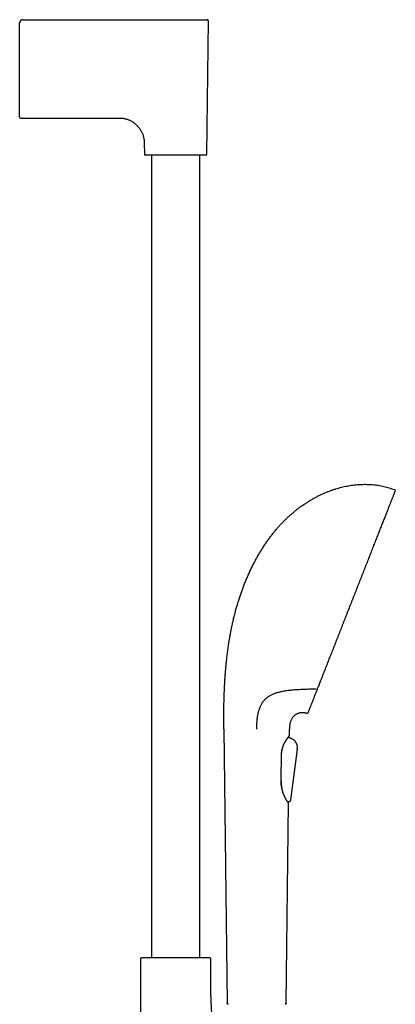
# Model space of a CAD drawing. Header units: millimetres. Extents: x 8 to 923, y 12 to 2573.
# Tile 20 of 20: x 746 to 918, y 2123 to 2573. Entities that reach past the tile are written whole.
import ezdxf

# ---------------------------------------------------------------- set-up
doc = ezdxf.new("R2010")
doc.units = ezdxf.units.MM

msp = doc.modelspace()

# ---------------------------------------------------------------- linework, layer by layer
at = {"color": 7, "linetype": 'Continuous', "lineweight": 30}
for p, q in [((747.3, 2573.07), (747.35, 2573.09)), ((747.35, 2573.09), (747.35, 2573.09)), ((747.64, 2573.12), (817.64, 2573.12)), ((746.14, 2542.65), (746.14, 2571.62)), ((746.21, 2572.05), (746.21, 2572.05)), ((746.22, 2572.05), (746.23, 2572.1)), ((832, 2511.63), (832.64, 2572.61)), ((746.14, 2528.62), (746.14, 2542.65)), ((746.64, 2528.12), (791.83, 2528.12)), ((803.23, 2516.83), (803.28, 2511.63)), ((806.64, 2511.13), (806.64, 2143.78)), ((828.64, 2143.78), (828.64, 2511.13)), ((876.12, 2266.59), (875.02, 2266.54)), ((839.78, 2248.43), (841.28, 2123.01)), ((869.23, 2244.71), (869.24, 2244.74)), ((869.23, 2244.71), (870.23, 2244.31)), ((870.07, 2244.37), (869.23, 2244.71)), ((869.75, 2245.48), (869.78, 2248.43)), ((870.23, 2244.31), (870.07, 2244.37)), ((870.23, 2244.31), (870.24, 2244.3)), ((870.23, 2244.31), (870.23, 2244.31)), ((866.58, 2239.66), (866.63, 2239.85)), ((872.85, 2242.18), (872.93, 2242.04)), ((873.35, 2239.3), (870.25, 2215.96)), ((873.35, 2239.3), (870.25, 2215.96)), ((866.01, 2225.8), (865.98, 2226.26)), ((866.36, 2221.23), (866.38, 2221.05)), ((868.29, 2123.01), (869.38, 2214.5)), ((869.18, 2214.85), (869.09, 2215.19)), ((869.38, 2214.5), (869.37, 2214.52)), ((869.38, 2214.5), (869.38, 2214.54)), ((869.38, 2214.54), (869.38, 2214.5)), ((869.43, 2215.13), (869.41, 2215.13)), ((870.25, 2215.96), (870.25, 2215.96)), ((801.49, 2143.23), (801.49, 2028.59)), ((802.63, 2143.78), (801.96, 2143.73)), ((832.65, 2143.78), (802.63, 2143.78)), ((833.32, 2143.73), (832.65, 2143.78)), ((833.79, 2126.13), (833.79, 2143.23))]:
    msp.add_line(p, q, dxfattribs=at)
at = {"color": 7, "linetype": 'Continuous', "lineweight": 30, "flags": 128}
msp.add_lwpolyline([(869.28, 2214.73), (869.28, 2214.73), (869.3, 2214.7)], dxfattribs=at)
at = {"color": 7, "linetype": 'Continuous', "lineweight": 30}
for centre, radius, start, end in [((832.14, 2572.62), 0.5, 359.4, 90), ((746.64, 2528.62), 0.5, 180, 270), ((803.78, 2511.63), 0.5, 180.6, 270), ((831.5, 2511.63), 0.5, 270, 359.4), ((917.82, 2357.58), 0.5, 338.52, 69.3084), ((877.9, 2256.13), 0.5, 253.5774, 338.52), ((869.45, 2245.49), 0.3, 326.6225, 359.3175), ((801.99, 2143.23), 0.5, 93.928, 180), ((833.29, 2143.23), 0.5, 0, 86.072)]:
    msp.add_arc(centre, radius, start, end, dxfattribs=at)
for points, knots in [([(747.64, 2573.12), (747.58, 2573.11), (747.44, 2573.11), (747.25, 2573.07), (747.03, 2573), (746.8, 2572.87), (746.57, 2572.68), (746.42, 2572.49), (746.32, 2572.33), (746.25, 2572.18), (746.19, 2572.01), (746.16, 2571.81), (746.15, 2571.68), (746.14, 2571.62)], [0, 0, 0, 0, 0.083495, 0.1667, 0.249942, 0.37516, 0.500628, 0.625664, 0.687954, 0.750062, 0.832858, 0.91621, 1, 1, 1, 1]), ([(817.64, 2573.12), (817.76, 2573.12), (818, 2573.12), (818.36, 2573.12), (818.72, 2573.12), (819.08, 2573.12), (819.45, 2573.12), (819.79, 2573.12), (820.1, 2573.12), (820.37, 2573.12), (820.63, 2573.12), (820.9, 2573.12), (821.17, 2573.12), (821.43, 2573.12), (821.74, 2573.12), (822.08, 2573.12), (822.45, 2573.12), (822.82, 2573.12), (823.18, 2573.12), (823.55, 2573.12), (823.91, 2573.12), (824.28, 2573.12), (824.65, 2573.12), (825, 2573.12), (825.34, 2573.12), (825.68, 2573.12), (826.01, 2573.12), (826.36, 2573.12), (826.73, 2573.12), (827.11, 2573.12), (827.49, 2573.12), (827.85, 2573.12), (828.22, 2573.12), (828.59, 2573.12), (828.98, 2573.12), (829.37, 2573.12), (829.75, 2573.12), (830.11, 2573.12), (830.44, 2573.12), (830.75, 2573.12), (831.03, 2573.12), (831.28, 2573.12), (831.5, 2573.12), (831.7, 2573.12), (831.85, 2573.12), (831.98, 2573.12), (832.07, 2573.12), (832.12, 2573.12), (832.13, 2573.12), (832.14, 2573.12)], [0, 0, 0, 0, 0.0158306, 0.0316462, 0.0474568, 0.0632721, 0.0791018, 0.0962804, 0.1083375, 0.1203873, 0.132434, 0.144482, 0.1565357, 0.1685993, 0.1806773, 0.1979916, 0.2152811, 0.2325586, 0.2498368, 0.2671285, 0.2844466, 0.3033141, 0.3210461, 0.3387581, 0.356464, 0.3741775, 0.3919124, 0.4096826, 0.4314074, 0.4531489, 0.4749324, 0.4977047, 0.5204567, 0.5432176, 0.5716348, 0.6001082, 0.6291526, 0.6586354, 0.6880981, 0.7184022, 0.7487856, 0.7795984, 0.8106586, 0.8416744, 0.8731385, 0.9046958, 0.936477, 0.9682688, 1, 1, 1, 1]), ([(791.83, 2528.12), (792.06, 2528.11), (792.53, 2528.11), (793.22, 2528.05), (793.88, 2527.95), (794.52, 2527.83), (795.13, 2527.66), (795.72, 2527.47), (796.28, 2527.25), (796.82, 2527), (797.37, 2526.7), (797.94, 2526.36), (798.5, 2525.96), (799.04, 2525.52), (799.56, 2525.06), (800.05, 2524.57), (800.49, 2524.08), (800.89, 2523.59), (801.25, 2523.1), (801.58, 2522.6), (801.88, 2522.07), (802.16, 2521.53), (802.41, 2520.96), (802.63, 2520.4), (802.81, 2519.83), (802.95, 2519.26), (803.07, 2518.68), (803.16, 2518.08), (803.21, 2517.46), (803.22, 2517.04), (803.23, 2516.83)], [0, 0, 0, 0, 0.039916, 0.078576, 0.116125, 0.15271, 0.18847, 0.222919, 0.256822, 0.290293, 0.323435, 0.362588, 0.401544, 0.440419, 0.479308, 0.518283, 0.557377, 0.590998, 0.624742, 0.658639, 0.692729, 0.727063, 0.761699, 0.796708, 0.829198, 0.862137, 0.895603, 0.929676, 0.964444, 1, 1, 1, 1]), ([(831.5, 2511.13), (831.49, 2511.13), (831.49, 2511.13), (831.45, 2511.13), (831.4, 2511.13), (831.31, 2511.13), (831.21, 2511.13), (831.1, 2511.13), (830.98, 2511.13), (830.84, 2511.13), (830.69, 2511.13), (830.52, 2511.13), (830.31, 2511.13), (830.07, 2511.13), (829.82, 2511.13), (829.54, 2511.13), (829.21, 2511.13), (828.84, 2511.13), (828.4, 2511.13), (827.94, 2511.13), (827.44, 2511.13), (826.92, 2511.13), (826.38, 2511.13), (825.81, 2511.13), (825.27, 2511.13), (824.75, 2511.13), (824.26, 2511.13), (823.77, 2511.13), (823.26, 2511.13), (822.71, 2511.13), (822.11, 2511.13), (821.47, 2511.13), (820.82, 2511.13), (820.18, 2511.13), (819.54, 2511.13), (818.91, 2511.13), (818.27, 2511.13), (817.66, 2511.13), (817.07, 2511.13), (816.51, 2511.13), (815.94, 2511.13), (815.37, 2511.13), (814.84, 2511.13), (814.34, 2511.13), (813.88, 2511.13), (813.43, 2511.13), (812.98, 2511.13), (812.51, 2511.13), (812.02, 2511.13), (811.52, 2511.13), (811.02, 2511.13), (810.53, 2511.13), (810.01, 2511.13), (809.47, 2511.13), (808.9, 2511.13), (808.36, 2511.13), (807.84, 2511.13), (807.35, 2511.13), (806.88, 2511.13), (806.44, 2511.13), (806.07, 2511.13), (805.74, 2511.13), (805.47, 2511.13), (805.21, 2511.13), (804.97, 2511.13), (804.74, 2511.13), (804.52, 2511.13), (804.32, 2511.13), (804.15, 2511.13), (804.01, 2511.13), (803.91, 2511.13), (803.84, 2511.13), (803.79, 2511.13), (803.79, 2511.13), (803.78, 2511.13)], [0, 0, 0, 0, 0.0130606, 0.0260953, 0.0391261, 0.0521751, 0.0656682, 0.0765341, 0.0873868, 0.0982389, 0.1091032, 0.1199924, 0.1328738, 0.1457256, 0.1585688, 0.1714244, 0.1843136, 0.200753, 0.2171516, 0.2335533, 0.2500019, 0.2664413, 0.2828399, 0.2992415, 0.3156902, 0.3285716, 0.3414234, 0.3542666, 0.3671222, 0.3800114, 0.3954611, 0.4108773, 0.4262965, 0.4417552, 0.4563271, 0.4708715, 0.4854189, 0.5, 0.5130584, 0.5260923, 0.5391234, 0.5521739, 0.5656682, 0.5765341, 0.5873868, 0.5982389, 0.6091032, 0.6199924, 0.6328738, 0.6457256, 0.6585688, 0.6714244, 0.6843136, 0.700753, 0.7171516, 0.7335533, 0.7500019, 0.7664413, 0.7828399, 0.7992415, 0.8156902, 0.8285716, 0.8414234, 0.8542666, 0.8671222, 0.8800114, 0.8954611, 0.9108773, 0.9262965, 0.9417552, 0.9563294, 0.9708745, 0.9854212, 1, 1, 1, 1]), ([(840.02, 2267.3), (840.04, 2267.87), (840.1, 2269.03), (840.2, 2270.77), (840.32, 2272.55), (840.46, 2274.35), (840.61, 2276.18), (840.8, 2278.16), (841.02, 2280.27), (841.28, 2282.51), (841.58, 2284.78), (841.9, 2286.99), (842.23, 2289.13), (842.59, 2291.2), (842.97, 2293.28), (843.39, 2295.37), (843.84, 2297.45), (844.33, 2299.54), (844.85, 2301.62), (845.4, 2303.63), (845.95, 2305.55), (846.52, 2307.4), (847.12, 2309.24), (847.75, 2311.06), (848.4, 2312.86), (849.08, 2314.64), (849.79, 2316.39), (850.53, 2318.12), (851.3, 2319.85), (852.1, 2321.57), (852.94, 2323.28), (853.81, 2324.97), (854.71, 2326.63), (855.64, 2328.26), (856.59, 2329.87), (857.57, 2331.43), (858.55, 2332.94), (859.56, 2334.4), (860.59, 2335.84), (861.64, 2337.24), (862.72, 2338.6), (863.81, 2339.9), (864.89, 2341.15), (865.98, 2342.33), (867.09, 2343.49), (868.22, 2344.6), (869.37, 2345.69), (870.54, 2346.73), (871.72, 2347.74), (872.93, 2348.72), (874.15, 2349.66), (875.37, 2350.56), (876.61, 2351.41), (877.85, 2352.23), (879.1, 2353.01), (880.38, 2353.76), (881.69, 2354.48), (883.02, 2355.17), (884.36, 2355.82), (885.71, 2356.43), (887.07, 2357), (888.41, 2357.52), (889.72, 2357.98), (891.02, 2358.4), (892.32, 2358.79), (893.63, 2359.13), (894.93, 2359.44), (896.24, 2359.71), (897.55, 2359.94), (898.86, 2360.13), (900.17, 2360.28), (901.47, 2360.39), (902.76, 2360.46), (904.03, 2360.49), (905.31, 2360.48), (906.16, 2360.44), (906.58, 2360.43)], [0, 0, 0, 0, 0.013497, 0.027271, 0.041304, 0.055581, 0.070084, 0.084798, 0.102389, 0.120224, 0.138279, 0.15653, 0.17297, 0.189531, 0.206195, 0.222948, 0.239774, 0.256658, 0.273588, 0.29055, 0.305764, 0.320987, 0.33621, 0.351426, 0.366628, 0.381538, 0.396421, 0.41127, 0.426079, 0.441143, 0.456153, 0.471103, 0.485987, 0.500801, 0.515538, 0.530195, 0.544256, 0.558235, 0.572128, 0.585934, 0.599651, 0.613276, 0.626039, 0.638721, 0.651321, 0.663841, 0.676282, 0.688644, 0.700928, 0.713135, 0.725264, 0.737318, 0.749082, 0.760774, 0.772393, 0.783942, 0.795836, 0.807655, 0.8194, 0.831071, 0.84267, 0.854198, 0.865004, 0.875749, 0.886436, 0.897065, 0.907638, 0.918159, 0.928628, 0.939049, 0.949423, 0.959756, 0.969865, 0.97994, 0.989983, 1, 1, 1, 1]), ([(885.24, 2273.44), (885.38, 2273.79), (885.66, 2274.48), (886.08, 2275.56), (886.51, 2276.65), (886.95, 2277.76), (887.39, 2278.89), (887.83, 2280.01), (888.27, 2281.13), (888.71, 2282.24), (889.15, 2283.37), (889.6, 2284.51), (890.07, 2285.69), (890.54, 2286.91), (891.04, 2288.16), (891.54, 2289.43), (892.04, 2290.71), (892.55, 2292), (893.05, 2293.28), (893.55, 2294.54), (894.04, 2295.79), (894.53, 2297.04), (895.03, 2298.3), (895.53, 2299.58), (896.05, 2300.9), (896.58, 2302.25), (897.11, 2303.6), (897.64, 2304.95), (898.18, 2306.3), (898.7, 2307.63), (899.21, 2308.93), (899.71, 2310.2), (900.21, 2311.46), (900.71, 2312.73), (901.21, 2314.02), (901.73, 2315.33), (902.25, 2316.65), (902.77, 2317.97), (903.28, 2319.28), (903.8, 2320.58), (904.3, 2321.85), (904.78, 2323.08), (905.25, 2324.28), (905.72, 2325.46), (906.18, 2326.64), (906.65, 2327.82), (907.12, 2329.02), (907.59, 2330.22), (908.05, 2331.4), (908.51, 2332.57), (908.97, 2333.72), (909.4, 2334.83), (909.82, 2335.9), (910.23, 2336.93), (910.63, 2337.94), (911.01, 2338.93), (911.4, 2339.92), (911.79, 2340.91), (912.18, 2341.89), (912.56, 2342.85), (912.93, 2343.78), (913.28, 2344.69), (913.62, 2345.55), (913.95, 2346.38), (914.25, 2347.16), (914.55, 2347.91), (914.84, 2348.64), (915.12, 2349.36), (915.4, 2350.06), (915.67, 2350.75), (915.92, 2351.4), (916.17, 2352.02), (916.4, 2352.61), (916.62, 2353.16), (916.81, 2353.66), (917, 2354.13), (917.17, 2354.57), (917.33, 2354.97), (917.48, 2355.35), (917.62, 2355.71), (917.75, 2356.04), (917.87, 2356.33), (917.97, 2356.59), (918.05, 2356.82), (918.13, 2357), (918.18, 2357.15), (918.23, 2357.26), (918.26, 2357.34), (918.28, 2357.39), (918.28, 2357.39), (918.28, 2357.4)], [0, 0, 0, 0, 0.011886, 0.023731, 0.035543, 0.04733, 0.059101, 0.070819, 0.081833, 0.092842, 0.103852, 0.114869, 0.125902, 0.137615, 0.149314, 0.161008, 0.172706, 0.184415, 0.196128, 0.207155, 0.218173, 0.22919, 0.240213, 0.251248, 0.262932, 0.274602, 0.286265, 0.29793, 0.309605, 0.321277, 0.332262, 0.343237, 0.354211, 0.365189, 0.37618, 0.387819, 0.399444, 0.411063, 0.422683, 0.434313, 0.445946, 0.456899, 0.467843, 0.478785, 0.489733, 0.500694, 0.512313, 0.523919, 0.535519, 0.547123, 0.558737, 0.570362, 0.581312, 0.592255, 0.603198, 0.614148, 0.625112, 0.636758, 0.648393, 0.660026, 0.671664, 0.683316, 0.694986, 0.70598, 0.716968, 0.727957, 0.738953, 0.749963, 0.761643, 0.773309, 0.784971, 0.796636, 0.808313, 0.819998, 0.831001, 0.841996, 0.85299, 0.86399, 0.875004, 0.886677, 0.898336, 0.90999, 0.921646, 0.933313, 0.944994, 0.955998, 0.966994, 0.977988, 0.988988, 1, 1, 1, 1]), ([(906.58, 2360.43), (907.02, 2360.4), (907.89, 2360.34), (909.19, 2360.2), (910.49, 2360.03), (911.78, 2359.8), (913.06, 2359.54), (914.31, 2359.23), (915.55, 2358.88), (916.78, 2358.49), (917.59, 2358.2), (918, 2358.05)], [0, 0, 0, 0, 0.11223, 0.224252, 0.336123, 0.447908, 0.559674, 0.669496, 0.779439, 0.889581, 1, 1, 1, 1]), ([(882.7, 2266.98), (882.81, 2267.24), (883.02, 2267.77), (883.26, 2268.38), (883.42, 2268.79), (883.49, 2268.98), (883.57, 2269.17), (883.64, 2269.36), (883.72, 2269.57), (883.81, 2269.8), (884.02, 2270.33), (884.34, 2271.15), (884.79, 2272.27), (885.09, 2273.05), (885.24, 2273.44)], [0, 0, 0, 0, 0.133599, 0.268279, 0.29867, 0.32912, 0.359631, 0.390202, 0.420834, 0.458197, 0.498354, 0.665578, 0.83275, 1, 1, 1, 1]), ([(839.78, 2248.43), (839.78, 2248.67), (839.78, 2249.16), (839.77, 2249.91), (839.76, 2250.69), (839.75, 2251.51), (839.75, 2252.36), (839.74, 2253.3), (839.74, 2254.32), (839.74, 2255.44), (839.74, 2256.6), (839.75, 2257.8), (839.77, 2259.05), (839.79, 2260.35), (839.82, 2261.67), (839.85, 2263.04), (839.9, 2264.43), (839.95, 2265.86), (839.99, 2266.82), (840.02, 2267.3)], [0, 0, 0, 0, 0.037925, 0.077692, 0.119257, 0.162572, 0.207593, 0.254271, 0.311353, 0.370601, 0.431939, 0.495295, 0.561946, 0.630543, 0.701007, 0.773261, 0.847229, 0.922834, 1, 1, 1, 1]), ([(882.1, 2266.8), (881.43, 2266.77), (880.1, 2266.72), (878.11, 2266.65), (876.78, 2266.61), (876.12, 2266.59)], [0, 0, 0, 0, 0.334441, 0.668604, 1, 1, 1, 1]), ([(881.78, 2264.62), (881.85, 2264.8), (881.99, 2265.17), (882.22, 2265.74), (882.45, 2266.35), (882.62, 2266.77), (882.7, 2266.98)], [0, 0, 0, 0, 0.241697, 0.488856, 0.741588, 1, 1, 1, 1]), ([(875.02, 2266.54), (874.54, 2266.52), (873.58, 2266.47), (872.15, 2266.37), (870.86, 2266.26), (869.7, 2266.13), (868.66, 2266), (867.64, 2265.84), (866.67, 2265.67), (865.76, 2265.48), (864.91, 2265.28), (864.14, 2265.07), (863.45, 2264.86), (862.85, 2264.65), (862.27, 2264.42), (861.69, 2264.16), (861.12, 2263.87), (860.55, 2263.55), (860, 2263.2), (859.51, 2262.84), (859.08, 2262.49), (858.71, 2262.15), (858.34, 2261.78), (857.99, 2261.38), (857.65, 2260.96), (857.44, 2260.65), (857.33, 2260.49)], [0, 0, 0, 0, 0.068549, 0.137109, 0.205655, 0.257451, 0.309263, 0.36107, 0.412859, 0.458578, 0.504306, 0.550019, 0.58454, 0.619061, 0.653204, 0.687347, 0.723625, 0.759934, 0.796235, 0.832501, 0.860122, 0.887754, 0.91537, 0.943578, 0.971804, 1, 1, 1, 1]), ([(878.36, 2255.94), (878.36, 2255.95), (878.37, 2255.95), (878.39, 2256.02), (878.43, 2256.11), (878.48, 2256.25), (878.55, 2256.42), (878.63, 2256.63), (878.73, 2256.87), (878.83, 2257.14), (878.95, 2257.44), (879.08, 2257.78), (879.23, 2258.16), (879.4, 2258.57), (879.58, 2259.04), (879.77, 2259.53), (879.98, 2260.07), (880.21, 2260.64), (880.44, 2261.24), (880.69, 2261.86), (880.94, 2262.5), (881.21, 2263.18), (881.48, 2263.88), (881.68, 2264.37), (881.78, 2264.62)], [0, 0, 0, 0, 0.046469, 0.092919, 0.139386, 0.185906, 0.232515, 0.279141, 0.323027, 0.366886, 0.410748, 0.454643, 0.4986, 0.545132, 0.591585, 0.637997, 0.684401, 0.730833, 0.777812, 0.822303, 0.866735, 0.911141, 0.955552, 1, 1, 1, 1]), ([(857.33, 2260.49), (857.23, 2260.34), (857.04, 2260.04), (856.78, 2259.56), (856.53, 2259.08), (856.3, 2258.58), (856.09, 2258.07), (855.89, 2257.53), (855.7, 2256.96), (855.52, 2256.35), (855.36, 2255.74), (855.22, 2255.14), (855.09, 2254.49), (854.98, 2253.79), (854.88, 2253.05), (854.82, 2252.3), (854.77, 2251.54), (854.74, 2250.78), (854.72, 2250.01), (854.72, 2249.23), (854.71, 2248.7), (854.71, 2248.43)], [0, 0, 0, 0, 0.048578, 0.096209, 0.142871, 0.188561, 0.233295, 0.277108, 0.328535, 0.378814, 0.428077, 0.476478, 0.524179, 0.583087, 0.641528, 0.699849, 0.758384, 0.817437, 0.877267, 0.938078, 1, 1, 1, 1]), ([(877.75, 2255.65), (877.58, 2255.7), (877.23, 2255.79), (876.7, 2255.89), (876.19, 2255.94), (875.69, 2255.96), (875.2, 2255.94), (874.73, 2255.88), (874.29, 2255.79), (873.86, 2255.66), (873.45, 2255.51), (873.06, 2255.32), (872.69, 2255.11), (872.34, 2254.86), (871.99, 2254.58), (871.66, 2254.27), (871.35, 2253.91), (871.06, 2253.53), (870.8, 2253.12), (870.57, 2252.68), (870.38, 2252.22), (870.21, 2251.75), (870.08, 2251.26), (869.98, 2250.76), (869.9, 2250.22), (869.84, 2249.66), (869.8, 2249.06), (869.79, 2248.64), (869.78, 2248.43)], [0, 0, 0, 0, 0.043088, 0.084591, 0.124675, 0.163502, 0.201236, 0.238036, 0.273012, 0.307389, 0.341298, 0.374861, 0.408196, 0.44141, 0.474605, 0.511328, 0.548257, 0.585496, 0.623142, 0.661285, 0.700124, 0.740106, 0.77816, 0.817908, 0.859673, 0.903758, 0.950446, 1, 1, 1, 1]), ([(866.15, 2236.71), (866.15, 2236.84), (866.16, 2237.12), (866.19, 2237.54), (866.23, 2237.95), (866.28, 2238.33), (866.34, 2238.68), (866.4, 2238.99), (866.47, 2239.28), (866.53, 2239.53), (866.6, 2239.75), (866.66, 2239.95), (866.72, 2240.15), (866.79, 2240.35), (866.86, 2240.55), (866.94, 2240.76), (867.03, 2240.98), (867.12, 2241.21), (867.22, 2241.43), (867.31, 2241.63), (867.39, 2241.8), (867.46, 2241.93), (867.53, 2242.06), (867.59, 2242.18), (867.67, 2242.32), (867.75, 2242.48), (867.85, 2242.66), (867.96, 2242.84), (868.08, 2243.04), (868.2, 2243.24), (868.34, 2243.45), (868.47, 2243.66), (868.61, 2243.86), (868.74, 2244.05), (868.86, 2244.23), (868.97, 2244.38), (869.06, 2244.5), (869.13, 2244.59), (869.18, 2244.66), (869.24, 2244.73), (869.29, 2244.8), (869.35, 2244.88), (869.41, 2244.96), (869.47, 2245.03), (869.53, 2245.1), (869.58, 2245.17), (869.63, 2245.23), (869.67, 2245.28), (869.69, 2245.31), (869.7, 2245.32), (869.7, 2245.32)], [0, 0, 0, 0, 0.026183, 0.056285, 0.084387, 0.11051, 0.134648, 0.156804, 0.176985, 0.195189, 0.211411, 0.226079, 0.240953, 0.256222, 0.271887, 0.287949, 0.306413, 0.325381, 0.344843, 0.362929, 0.378295, 0.390937, 0.400851, 0.412962, 0.426121, 0.441892, 0.460908, 0.479593, 0.500622, 0.523998, 0.549723, 0.576982, 0.603031, 0.631891, 0.658753, 0.683607, 0.70645, 0.722416, 0.737228, 0.750919, 0.766105, 0.784404, 0.805823, 0.826666, 0.849803, 0.875238, 0.902976, 0.933013, 0.965351, 1, 1, 1, 1]), ([(873.35, 2239.3), (873.37, 2239.42), (873.4, 2239.66), (873.43, 2240.03), (873.42, 2240.4), (873.38, 2240.79), (873.29, 2241.19), (873.15, 2241.58), (872.98, 2241.97), (872.76, 2242.34), (872.51, 2242.7), (872.23, 2243.03), (871.92, 2243.34), (871.59, 2243.6), (871.26, 2243.82), (870.92, 2244.01), (870.57, 2244.17), (870.34, 2244.26), (870.23, 2244.31)], [0, 0, 0, 0, 0.0557379, 0.1123956, 0.1708129, 0.2314193, 0.2945428, 0.3588368, 0.4250451, 0.4924597, 0.5602485, 0.6288936, 0.6961192, 0.7613221, 0.8240806, 0.8844879, 0.9428253, 1, 1, 1, 1]), ([(866.16, 2237.06), (866.17, 2237.13), (866.2, 2237.37), (866.25, 2237.77), (866.32, 2238.24), (866.4, 2238.72), (866.49, 2239.19), (866.55, 2239.5), (866.58, 2239.66)], [0, 0, 0, 0, 0.08374, 0.264053, 0.444366, 0.626806, 0.809241, 1, 1, 1, 1]), ([(872.86, 2242.16), (872.9, 2242.1), (872.94, 2242.04), (872.97, 2241.98), (872.97, 2241.97)], [0, 0, 0, 0, 0.949291, 1, 1, 1, 1]), ([(865.97, 2225.18), (865.99, 2226.9), (866.05, 2230.75), (866.11, 2234.59), (866.15, 2236.71)], [0, 0, 0, 0, 0.449194, 1, 1, 1, 1]), ([(869.28, 2214.73), (869.27, 2214.75), (869.25, 2214.77), (869.21, 2214.83), (869.16, 2214.89), (869.1, 2214.96), (869.05, 2215.04), (868.99, 2215.11), (868.94, 2215.19), (868.89, 2215.26), (868.82, 2215.36), (868.73, 2215.5), (868.61, 2215.69), (868.47, 2215.9), (868.36, 2216.1), (868.26, 2216.27), (868.19, 2216.39), (868.13, 2216.49), (868.1, 2216.56), (868.07, 2216.61), (868.05, 2216.64), (868.03, 2216.69), (867.99, 2216.75), (867.95, 2216.83), (867.88, 2216.96), (867.79, 2217.14), (867.68, 2217.36), (867.57, 2217.58), (867.48, 2217.8), (867.39, 2217.99), (867.32, 2218.15), (867.27, 2218.28), (867.21, 2218.42), (867.15, 2218.57), (867.09, 2218.71), (867.04, 2218.85), (867, 2218.97), (866.97, 2219.06), (866.94, 2219.13), (866.91, 2219.21), (866.87, 2219.33), (866.82, 2219.48), (866.75, 2219.68), (866.68, 2219.91), (866.61, 2220.17), (866.52, 2220.47), (866.44, 2220.81), (866.34, 2221.21), (866.27, 2221.55), (866.22, 2221.84), (866.19, 2222.04), (866.16, 2222.21), (866.14, 2222.36), (866.12, 2222.48), (866.11, 2222.56), (866.1, 2222.63), (866.09, 2222.69), (866.08, 2222.78), (866.07, 2222.89), (866.05, 2223.04), (866.04, 2223.22), (866.02, 2223.46), (866, 2223.74), (865.98, 2224.06), (865.97, 2224.43), (865.96, 2224.81), (865.97, 2225.06), (865.97, 2225.18)], [0, 0, 0, 0, 0.027548, 0.053304, 0.077268, 0.09944, 0.119821, 0.138096, 0.154644, 0.169466, 0.182929, 0.213207, 0.243358, 0.273382, 0.303233, 0.320093, 0.334223, 0.345622, 0.354291, 0.357743, 0.361195, 0.366172, 0.372722, 0.380843, 0.390535, 0.413627, 0.435426, 0.455805, 0.474827, 0.494364, 0.505292, 0.516614, 0.528327, 0.540434, 0.552696, 0.563315, 0.573238, 0.58036, 0.584933, 0.589822, 0.599366, 0.61148, 0.626164, 0.643349, 0.662416, 0.683214, 0.708559, 0.736072, 0.765749, 0.780475, 0.794222, 0.806077, 0.81604, 0.824112, 0.829274, 0.83319, 0.836925, 0.84256, 0.850149, 0.85969, 0.871185, 0.887063, 0.9056, 0.926796, 0.950656, 0.977182, 1, 1, 1, 1]), ([(866.36, 2221.23), (866.35, 2221.41), (866.31, 2221.78), (866.26, 2222.35), (866.21, 2222.93), (866.17, 2223.52), (866.12, 2224.11), (866.08, 2224.69), (866.04, 2225.25), (866.02, 2225.61), (866.01, 2225.8)], [0, 0, 0, 0, 0.125932, 0.251976, 0.377951, 0.506609, 0.635332, 0.764015, 0.88199, 1, 1, 1, 1]), ([(870.25, 2215.96), (870.24, 2215.91), (870.23, 2215.81), (870.19, 2215.66), (870.14, 2215.53), (870.07, 2215.42), (870, 2215.34), (869.91, 2215.27), (869.81, 2215.21), (869.7, 2215.17), (869.59, 2215.14), (869.47, 2215.13), (869.33, 2215.14), (869.21, 2215.16), (869.12, 2215.18), (869.09, 2215.19)], [0, 0, 0, 0, 0.095053, 0.188489, 0.279884, 0.347646, 0.415334, 0.483572, 0.552738, 0.623018, 0.694382, 0.766642, 0.839608, 0.937494, 1, 1, 1, 1]), ([(869.41, 2215.13), (869.35, 2215.14), (869.24, 2215.15), (869.13, 2215.18), (869.09, 2215.19)], [0, 0, 0, 0, 0.557452, 1, 1, 1, 1]), ([(869.37, 2214.52), (869.37, 2214.52), (869.37, 2214.55), (869.36, 2214.6), (869.33, 2214.66), (869.31, 2214.69), (869.3, 2214.71)], [0, 0, 0, 0, 0.047878, 0.357218, 0.674212, 1, 1, 1, 1]), ([(869.31, 2214.69), (869.32, 2214.69), (869.32, 2214.69), (869.31, 2214.7), (869.3, 2214.7)], [0, 0, 0, 0, 0.168008, 1, 1, 1, 1]), ([(833.79, 2126.13), (833.79, 2125.7), (833.79, 2124.83), (833.81, 2123.54), (833.84, 2122.42), (833.87, 2121.5), (833.9, 2120.76), (833.94, 2120.05), (833.99, 2119.42), (834.05, 2118.87), (834.11, 2118.4), (834.19, 2118), (834.27, 2117.65), (834.35, 2117.36), (834.45, 2117.1), (834.57, 2116.86), (834.7, 2116.65), (834.85, 2116.46), (835.02, 2116.3), (835.22, 2116.17), (835.44, 2116.08), (835.68, 2116.01), (835.94, 2115.97), (836.12, 2115.96), (836.21, 2115.96)], [0, 0, 0, 0, 0.114315, 0.229333, 0.343376, 0.40944, 0.474245, 0.537352, 0.59807, 0.641999, 0.683801, 0.723215, 0.751082, 0.777431, 0.802259, 0.825631, 0.847698, 0.868724, 0.889126, 0.909441, 0.93022, 0.951966, 0.975109, 1, 1, 1, 1]), ([(841.78, 2122.51), (841.73, 2122.52), (841.64, 2122.52), (841.5, 2122.59), (841.4, 2122.68), (841.33, 2122.79), (841.29, 2122.9), (841.28, 2122.97), (841.28, 2123.01)], [0, 0, 0, 0, 0.1767564, 0.3668153, 0.5628309, 0.7154904, 0.8622772, 1, 1, 1, 1]), ([(868.29, 2123.01), (868.29, 2122.96), (868.28, 2122.87), (868.21, 2122.73), (868.12, 2122.63), (868.01, 2122.56), (867.9, 2122.52), (867.83, 2122.51), (867.79, 2122.51)], [0, 0, 0, 0, 0.176756, 0.366815, 0.562831, 0.71549, 0.862277, 1, 1, 1, 1])]:
    msp.add_open_spline(points, degree=3, knots=knots, dxfattribs=at)

doc.saveas('drawing.dxf')
